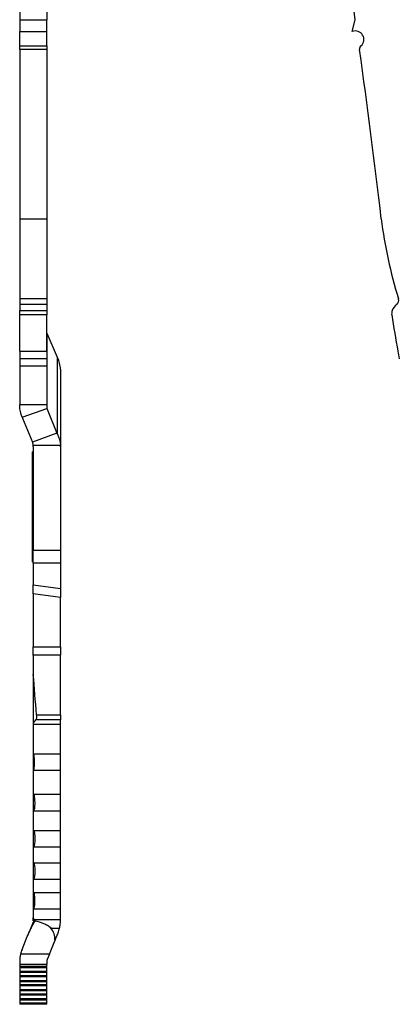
# Model space of a CAD drawing. Header units: inches. Extents: x 0.1 to 87.3, y 0.1 to 33.9.
# Tile 56 of 140: x 27.4 to 29.1, y 6.4 to 11. Entities that reach past the tile are written whole.
import ezdxf

# ---------------------------------------------------------------- set-up
doc = ezdxf.new("R2010")
doc.units = ezdxf.units.IN
doc.header["$MEASUREMENT"] = 0

msp = doc.modelspace()

# ---------------------------------------------------------------- linework, layer by layer
at = {"color": 7, "linetype": 'Continuous', "lineweight": 25}
for p, q in [((27.357965, 12.658339), (27.357965, 11.01062)), ((27.483949, 12.658339), (27.483949, 11.01062)), ((27.357965, 11.01062), (27.483949, 11.01062)), ((27.357965, 11.01062), (27.357965, 10.955384)), ((27.483949, 10.955384), (27.483949, 11.01062)), ((28.902612, 10.955384), (28.916566, 11.01062)), ((27.357965, 10.955384), (27.483949, 10.955384)), ((27.357965, 10.88908), (27.357965, 10.955384)), ((27.483949, 10.88908), (27.483949, 10.955384)), ((27.357965, 10.88908), (27.483949, 10.88908)), ((27.357965, 10.871503), (27.357965, 10.88908)), ((27.483949, 10.88908), (27.483949, 10.871503)), ((27.483949, 10.871503), (27.357965, 10.871503)), ((27.357965, 10.871503), (27.357965, 10.085632)), ((27.483949, 10.871503), (27.483949, 10.085632)), ((27.357965, 10.085632), (27.483949, 10.085632)), ((27.357965, 10.085632), (27.357965, 9.713901)), ((27.483949, 10.085632), (27.483949, 9.713901)), ((27.483949, 9.713901), (27.357965, 9.713901)), ((27.357965, 9.713901), (27.357965, 9.688381)), ((27.483949, 9.713901), (27.483949, 9.688381)), ((27.483949, 9.688381), (27.357965, 9.688381)), ((27.357965, 9.688381), (27.357965, 9.659785)), ((27.357965, 9.659785), (27.483949, 9.659785)), ((27.357965, 9.640114), (27.357965, 9.659785)), ((27.483949, 9.688381), (27.483949, 9.659785)), ((27.483949, 9.659785), (27.483949, 9.640114)), ((27.483949, 9.640114), (27.357965, 9.640114)), ((27.357965, 9.470786), (27.357965, 9.640114)), ((27.483949, 9.470786), (27.483949, 9.640114)), ((27.485794, 9.201443), (27.485794, 9.552604)), ((27.533288, 9.441759), (27.485794, 9.552604)), ((27.357965, 9.470786), (27.483949, 9.470786)), ((27.357965, 9.470786), (27.357965, 9.43634)), ((27.483949, 9.470786), (27.483949, 9.43634)), ((27.483949, 9.43634), (27.357965, 9.43634)), ((27.357965, 9.43634), (27.357965, 9.402086)), ((27.483949, 9.43634), (27.483949, 9.402086)), ((27.533288, 9.085519), (27.533288, 9.441759)), ((27.483949, 9.402086), (27.357965, 9.402086)), ((27.357965, 9.402086), (27.357965, 9.221424)), ((27.483949, 9.402086), (27.483949, 9.221424)), ((27.546936, 9.387204), (27.546936, 9.027714)), ((27.483949, 9.221424), (27.357965, 9.221424)), ((27.357965, 9.217693), (27.357965, 9.221424)), ((27.36997, 9.164621), (27.484477, 9.205732)), ((27.485794, 9.201443), (27.531078, 9.089931)), ((27.371613, 9.160434), (27.416892, 9.048935)), ((27.531078, 9.089931), (27.416892, 9.048935)), ((27.419981, 9.034511), (27.546808, 9.034511)), ((27.420952, 9.027714), (27.420952, 8.5472)), ((27.546936, 9.027714), (27.546936, 8.5472)), ((27.420952, 9.004269), (27.417015, 9.004269)), ((27.417015, 8.492458), (27.417015, 9.004269)), ((27.420952, 8.5472), (27.546936, 8.5472)), ((27.420952, 8.486711), (27.420952, 8.5472)), ((27.546936, 8.5472), (27.546936, 8.486711)), ((27.417015, 8.492458), (27.420952, 8.492458)), ((27.546936, 8.486711), (27.420952, 8.486711)), ((27.420952, 8.486711), (27.420952, 8.38621)), ((27.546936, 8.486711), (27.546936, 8.369063)), ((27.420952, 8.38621), (27.546936, 8.369063)), ((27.420952, 8.34449), (27.420952, 8.38621)), ((27.546936, 8.369063), (27.546936, 8.327343)), ((27.546936, 8.327343), (27.420952, 8.34449)), ((27.420952, 8.34449), (27.420952, 8.098909)), ((27.546936, 8.098909), (27.546936, 8.327343)), ((27.420706, 8.219389), (27.420952, 8.219389)), ((27.420952, 8.17807), (27.420644, 8.17807)), ((27.420644, 8.144094), (27.420952, 8.144094)), ((27.420952, 8.177765), (27.420706, 8.177765)), ((27.420952, 8.103006), (27.420644, 8.103006)), ((27.420952, 8.138092), (27.420706, 8.138092)), ((27.420952, 8.098909), (27.546936, 8.098909)), ((27.420952, 8.059855), (27.420952, 8.098909)), ((27.546936, 8.098909), (27.546936, 8.059855)), ((27.420644, 8.06903), (27.420952, 8.06903)), ((27.546936, 8.059855), (27.420952, 8.059855)), ((27.420952, 8.059855), (27.420952, 7.970239)), ((27.546936, 7.783119), (27.546936, 8.059855)), ((27.547428, 7.879545), (27.546936, 7.879545)), ((27.547428, 7.87954), (27.546936, 7.87954)), ((27.546936, 7.821558), (27.547428, 7.821558)), ((27.546936, 7.821552), (27.547428, 7.821552)), ((27.435797, 7.783119), (27.546936, 7.783119)), ((27.546936, 7.783119), (27.546936, 7.759184)), ((27.420952, 7.743388), (27.420952, 7.739007)), ((27.420952, 7.739007), (27.546936, 7.739007)), ((27.420952, 7.739007), (27.420952, 7.601605)), ((27.546936, 7.759184), (27.433369, 7.759184)), ((27.546936, 7.739007), (27.546936, 7.759184)), ((27.420952, 7.601605), (27.546936, 7.601605)), ((27.420952, 7.601605), (27.420952, 7.601195)), ((27.420952, 7.525621), (27.420952, 7.413939)), ((27.421066, 7.525621), (27.546936, 7.525621)), ((27.422278, 7.413416), (27.546936, 7.413416)), ((27.420952, 7.336113), (27.420952, 7.247222)), ((27.422839, 7.337432), (27.546936, 7.337432)), ((27.423235, 7.245306), (27.546936, 7.245306)), ((27.420952, 7.166691), (27.420952, 7.097697)), ((27.423328, 7.169322), (27.546936, 7.169322)), ((27.423213, 7.095306), (27.546936, 7.095306)), ((27.420952, 7.017274), (27.420952, 6.958379)), ((27.422886, 7.019322), (27.546936, 7.019322)), ((27.42246, 6.957117), (27.546936, 6.957117)), ((27.420952, 6.880707), (27.420952, 6.840581)), ((27.421748, 6.881133), (27.546936, 6.881133)), ((27.418488, 6.815293), (27.392877, 6.752536)), ((27.418488, 6.815293), (27.419492, 6.817754)), ((27.418488, 6.815293), (27.423508, 6.815293)), ((27.420952, 6.825192), (27.420952, 6.840581)), ((27.423173, 6.831526), (27.546936, 6.831526)), ((27.423508, 6.815542), (27.423508, 6.831404)), ((27.502915, 6.791921), (27.543085, 6.791921)), ((27.52278, 6.737422), (27.536138, 6.770152)), ((27.368738, 6.693385), (27.392877, 6.752536)), ((27.495828, 6.671377), (27.521125, 6.733364)), ((27.52278, 6.737422), (27.521125, 6.733364)), ((27.521213, 6.737422), (27.52278, 6.737422)), ((27.35794, 6.638345), (27.35794, 6.623052)), ((27.495828, 6.671377), (27.361734, 6.671377)), ((27.483924, 6.638345), (27.483924, 6.623052)), ((27.495828, 6.671377), (27.485383, 6.645783)), ((27.35794, 6.623052), (27.35794, 6.615721)), ((27.483924, 6.623052), (27.35794, 6.623052)), ((27.35794, 6.615721), (27.483924, 6.615721)), ((27.35794, 6.615721), (27.35794, 6.609784)), ((27.35794, 6.609784), (27.483924, 6.609784)), ((27.35794, 6.609784), (27.35794, 6.591468)), ((27.35794, 6.591468), (27.483924, 6.591468)), ((27.35794, 6.591468), (27.35794, 6.587007)), ((27.35794, 6.587007), (27.483924, 6.587007)), ((27.35794, 6.587007), (27.35794, 6.572421)), ((27.483924, 6.615721), (27.483924, 6.623052)), ((27.483924, 6.609784), (27.483924, 6.615721)), ((27.483924, 6.591468), (27.483924, 6.609784)), ((27.483924, 6.587007), (27.483924, 6.591468)), ((27.483924, 6.572421), (27.483924, 6.587007)), ((27.35794, 6.572421), (27.483924, 6.572421)), ((27.35794, 6.572421), (27.35794, 6.567617)), ((27.35794, 6.567617), (27.483924, 6.567617)), ((27.35794, 6.567617), (27.35794, 6.549476)), ((27.35794, 6.549476), (27.483924, 6.549476)), ((27.35794, 6.549476), (27.35794, 6.544566)), ((27.35794, 6.544566), (27.483924, 6.544566)), ((27.35794, 6.544566), (27.35794, 6.530069)), ((27.483924, 6.567617), (27.483924, 6.572421)), ((27.483924, 6.549476), (27.483924, 6.567617)), ((27.483924, 6.544566), (27.483924, 6.549476)), ((27.483924, 6.530069), (27.483924, 6.544566)), ((27.35794, 6.530069), (27.483924, 6.530069)), ((27.35794, 6.530069), (27.35794, 6.525072)), ((27.35794, 6.525072), (27.483924, 6.525072)), ((27.35794, 6.525072), (27.35794, 6.506952)), ((27.35794, 6.506952), (27.483924, 6.506952)), ((27.35794, 6.506952), (27.35794, 6.501974)), ((27.35794, 6.501974), (27.483924, 6.501974)), ((27.35794, 6.501974), (27.35794, 6.487478)), ((27.483924, 6.525072), (27.483924, 6.530069)), ((27.483924, 6.506952), (27.483924, 6.525072)), ((27.483924, 6.501974), (27.483924, 6.506952)), ((27.483924, 6.487478), (27.483924, 6.501974)), ((27.35794, 6.487478), (27.483924, 6.487478)), ((27.35794, 6.487478), (27.35794, 6.48252)), ((27.35794, 6.48252), (27.483924, 6.48252)), ((27.35794, 6.48252), (27.35794, 6.4644)), ((27.35794, 6.4644), (27.483924, 6.4644)), ((27.35794, 6.4644), (27.35794, 6.459422)), ((27.35794, 6.459422), (27.483924, 6.459422)), ((27.35794, 6.459422), (27.35794, 6.444926)), ((27.483924, 6.48252), (27.483924, 6.487478)), ((27.483924, 6.4644), (27.483924, 6.48252)), ((27.483924, 6.459422), (27.483924, 6.4644)), ((27.483924, 6.444926), (27.483924, 6.459422)), ((27.35794, 6.444926), (27.483924, 6.444926)), ((27.35794, 6.444926), (27.35794, 6.438197)), ((27.483924, 6.438197), (27.35794, 6.438197)), ((27.483924, 6.438197), (27.483924, 6.444926))]:
    msp.add_line(p, q, dxfattribs=at)
for centre, radius, start, end in [((-4.061445, 6.245018), 33.320567, 8.2228033, 11.0971622), ((28.917077, 10.918767), 0.03937, 311.057049, 111.556172), ((28.955865, 10.874237), 0.019685, 131.057049, 187.981176), ((-4.061445, 6.245018), 33.320567, 6.6187705, 7.9811757), ((31.126346, 10.343373), 2.105141, 187.032592, 197.398541), ((29.095404, 9.706971), 0.023176, 306.664821, 17.398541), ((29.124713, 9.646077), 0.03937, 159.623586, 188.711348), ((29.146857, 9.637852), 0.062992, 126.664394, 159.623586), ((34.233674, 10.428893), 5.207956, 188.711348, 190.601084), ((30.593526, 9.72224), 1.500142, 189.649497, 190.986763), ((27.401267, 6.825192), 0.145669, 337.8, 346.796821), ((27.503609, 6.638345), 0.145669, 166.893697, 180), ((27.503609, 6.638345), 0.019685, 157.8, 180)]:
    msp.add_arc(centre, radius, start, end, dxfattribs=at)
for centre, major_axis, ratio, start_param, end_param in [((27.503634, 9.207851), (-0.010552, 0.019488), 0.85272305, 1.2371005, 1.44136054), ((27.503634, 9.207851), (-0.078088, 0.144209), 0.85272305, 1.41385775, 1.44136054), ((27.401267, 9.027714), (0, 0.021915), 0.89826446, 4.71238898, 5.02772572), ((27.401267, 9.027714), (0, 0.162167), 0.89826446, 4.71238898, 4.75431161), ((27.380879, 6.743076), (0.140566, 0), 0.70020754, 6.22570225, 6.80247025)]:
    msp.add_ellipse(centre, major_axis=major_axis, ratio=ratio, start_param=start_param, end_param=end_param, dxfattribs=at)
for points, knots in [([(27.546936, 9.387204), (27.546936, 9.396569), (27.545775, 9.405908), (27.541174, 9.424253), (27.537775, 9.433144), (27.533288, 9.441759)], [0, 0, 0, 0, 0.5, 0.5, 1, 1, 1, 1]), ([(27.416892, 9.048935), (27.417253, 9.047267), (27.417614, 9.0456), (27.41798, 9.043927), (27.418347, 9.042254), (27.418721, 9.040576), (27.419107, 9.038888)], [0, 0, 0, 0, 0.000141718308, 0.000141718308, 0.000141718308, 0.000283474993, 0.000283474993, 0.000283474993, 0.000283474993]), ([(27.435797, 7.783119), (27.436193, 7.777924), (27.436119, 7.77225), (27.435177, 7.763499), (27.434339, 7.76042), (27.433369, 7.759184)], [0, 0, 0, 0, 0.5, 0.5, 1, 1, 1, 1]), ([(27.546936, 7.601605), (27.546936, 7.601605), (27.546936, 7.602048), (27.546936, 7.603782), (27.546936, 7.605094), (27.546936, 7.608526), (27.546936, 7.610625), (27.546936, 7.615582), (27.546936, 7.61847), (27.546936, 7.627936), (27.546936, 7.635563), (27.546936, 7.652031), (27.546936, 7.661042), (27.546936, 7.678907), (27.546936, 7.688002), (27.546936, 7.704701), (27.546936, 7.712368), (27.546936, 7.725195), (27.546936, 7.73031), (27.546936, 7.737224), (27.546936, 7.739007), (27.546936, 7.739007)], [0, 0, 0, 0, 0.0625, 0.0625, 0.125, 0.125, 0.1875, 0.1875, 0.25, 0.25, 0.375, 0.375, 0.5, 0.5, 0.625, 0.625, 0.75, 0.75, 0.875, 0.875, 1, 1, 1, 1]), ([(27.421066, 7.525621), (27.421938, 7.525621), (27.422784, 7.526642), (27.4243, 7.530407), (27.424975, 7.533179), (27.426594, 7.543149), (27.427143, 7.551967), (27.427103, 7.56998), (27.426513, 7.579219), (27.424311, 7.594194), (27.422695, 7.599714), (27.420952, 7.601195)], [0, 0, 0, 0, 0.125, 0.125, 0.25, 0.25, 0.5, 0.5, 0.75, 0.75, 1, 1, 1, 1]), ([(27.546936, 7.525621), (27.546936, 7.525621), (27.546936, 7.529723), (27.546936, 7.540278), (27.546936, 7.544494), (27.546936, 7.553704), (27.546936, 7.558678), (27.546936, 7.573589), (27.546936, 7.583485), (27.546936, 7.59403), (27.546936, 7.596842), (27.546936, 7.600631), (27.546936, 7.601605), (27.546936, 7.601605)], [0, 0, 0, 0, 0.25, 0.25, 0.375, 0.375, 0.5, 0.5, 0.75, 0.75, 0.875, 0.875, 1, 1, 1, 1]), ([(27.546936, 7.413416), (27.546936, 7.413416), (27.546936, 7.414864), (27.546936, 7.419068), (27.546936, 7.420782), (27.546936, 7.42483), (27.546936, 7.427188), (27.546936, 7.434918), (27.546936, 7.441147), (27.546936, 7.454594), (27.546936, 7.461953), (27.546936, 7.476542), (27.546936, 7.48397), (27.546936, 7.497607), (27.546936, 7.503867), (27.546936, 7.514342), (27.546936, 7.518519), (27.546936, 7.524165), (27.546936, 7.525621), (27.546936, 7.525621)], [0, 0, 0, 0, 0.125, 0.125, 0.1875, 0.1875, 0.25, 0.25, 0.375, 0.375, 0.5, 0.5, 0.625, 0.625, 0.75, 0.75, 0.875, 0.875, 1, 1, 1, 1]), ([(27.422839, 7.337432), (27.423755, 7.337432), (27.424649, 7.338548), (27.426257, 7.342672), (27.426973, 7.345701), (27.428667, 7.356447), (27.429228, 7.36592), (27.429091, 7.38483), (27.428392, 7.394353), (27.426526, 7.405173), (27.425767, 7.408183), (27.424108, 7.412287), (27.423194, 7.413416), (27.422278, 7.413416)], [0, 0, 0, 0, 0.125, 0.125, 0.25, 0.25, 0.5, 0.5, 0.75, 0.75, 0.875, 0.875, 1, 1, 1, 1]), ([(27.546936, 7.337432), (27.546936, 7.337432), (27.546936, 7.341534), (27.546936, 7.352089), (27.546936, 7.356305), (27.546936, 7.365515), (27.546936, 7.370489), (27.546936, 7.3854), (27.546936, 7.395296), (27.546936, 7.405842), (27.546936, 7.408653), (27.546936, 7.412442), (27.546936, 7.413416), (27.546936, 7.413416)], [0, 0, 0, 0, 0.25, 0.25, 0.375, 0.375, 0.5, 0.5, 0.75, 0.75, 0.875, 0.875, 1, 1, 1, 1]), ([(27.546936, 7.245306), (27.546936, 7.245306), (27.546936, 7.246495), (27.546936, 7.251096), (27.546936, 7.254498), (27.546936, 7.26296), (27.546936, 7.268074), (27.546936, 7.279115), (27.546936, 7.285157), (27.546936, 7.297136), (27.546936, 7.303234), (27.546936, 7.314431), (27.546936, 7.319571), (27.546936, 7.328171), (27.546936, 7.331601), (27.546936, 7.336236), (27.546936, 7.337432), (27.546936, 7.337432)], [0, 0, 0, 0, 0.125, 0.125, 0.25, 0.25, 0.375, 0.375, 0.5, 0.5, 0.625, 0.625, 0.75, 0.75, 0.875, 0.875, 1, 1, 1, 1]), ([(27.423328, 7.169322), (27.424245, 7.169322), (27.425146, 7.170437), (27.426784, 7.174564), (27.42752, 7.177597), (27.429284, 7.188355), (27.429904, 7.197839), (27.429883, 7.216735), (27.429242, 7.226237), (27.427445, 7.237042), (27.426707, 7.240056), (27.425052, 7.2442), (27.424152, 7.245306), (27.423235, 7.245306)], [0, 0, 0, 0, 0.125, 0.125, 0.25, 0.25, 0.5, 0.5, 0.75, 0.75, 0.875, 0.875, 1, 1, 1, 1]), ([(27.546936, 7.169322), (27.546936, 7.169322), (27.546936, 7.173424), (27.546936, 7.183979), (27.546936, 7.188195), (27.546936, 7.197404), (27.546936, 7.202378), (27.546936, 7.21729), (27.546936, 7.227186), (27.546936, 7.237731), (27.546936, 7.240542), (27.546936, 7.244332), (27.546936, 7.245306), (27.546936, 7.245306)], [0, 0, 0, 0, 0.25, 0.25, 0.375, 0.375, 0.5, 0.5, 0.75, 0.75, 0.875, 0.875, 1, 1, 1, 1]), ([(27.546936, 7.095306), (27.546936, 7.095306), (27.546936, 7.096261), (27.546936, 7.099958), (27.546936, 7.102691), (27.546936, 7.10949), (27.546936, 7.113598), (27.546936, 7.122469), (27.546936, 7.127323), (27.546936, 7.136947), (27.546936, 7.141846), (27.546936, 7.150842), (27.546936, 7.154972), (27.546936, 7.161881), (27.546936, 7.164637), (27.546936, 7.168361), (27.546936, 7.169322), (27.546936, 7.169322)], [0, 0, 0, 0, 0.125, 0.125, 0.25, 0.25, 0.375, 0.375, 0.5, 0.5, 0.625, 0.625, 0.75, 0.75, 0.875, 0.875, 1, 1, 1, 1]), ([(27.422886, 7.019322), (27.423803, 7.019322), (27.424711, 7.020437), (27.426372, 7.024571), (27.427126, 7.027612), (27.428949, 7.03839), (27.429621, 7.047893), (27.4297, 7.066788), (27.429111, 7.076276), (27.427374, 7.087062), (27.42665, 7.090074), (27.425026, 7.094194), (27.42413, 7.095306), (27.423213, 7.095306)], [0, 0, 0, 0, 0.125, 0.125, 0.25, 0.25, 0.5, 0.5, 0.75, 0.75, 0.875, 0.875, 1, 1, 1, 1]), ([(27.546936, 7.019322), (27.546936, 7.019322), (27.546936, 7.023424), (27.546936, 7.033979), (27.546936, 7.038195), (27.546936, 7.047404), (27.546936, 7.052378), (27.546936, 7.06729), (27.546936, 7.077186), (27.546936, 7.087731), (27.546936, 7.090542), (27.546936, 7.094332), (27.546936, 7.095306), (27.546936, 7.095306)], [0, 0, 0, 0, 0.25, 0.25, 0.375, 0.375, 0.5, 0.5, 0.75, 0.75, 0.875, 0.875, 1, 1, 1, 1]), ([(27.546936, 6.957117), (27.546936, 6.957117), (27.546936, 6.957919), (27.546936, 6.961027), (27.546936, 6.963323), (27.546936, 6.971894), (27.546936, 6.979981), (27.546936, 6.992113), (27.546936, 6.996231), (27.546936, 7.003791), (27.546936, 7.007262), (27.546936, 7.015972), (27.546936, 7.019322), (27.546936, 7.019322)], [0, 0, 0, 0, 0.125, 0.125, 0.25, 0.25, 0.5, 0.5, 0.625, 0.625, 0.75, 0.75, 1, 1, 1, 1]), ([(27.421748, 6.881133), (27.422663, 6.881133), (27.423575, 6.882248), (27.425257, 6.886388), (27.426025, 6.889434), (27.427902, 6.900231), (27.42862, 6.90975), (27.428793, 6.928643), (27.428252, 6.938117), (27.426571, 6.948886), (27.425864, 6.951893), (27.424266, 6.956004), (27.423376, 6.957117), (27.42246, 6.957117)], [0, 0, 0, 0, 0.125, 0.125, 0.25, 0.25, 0.5, 0.5, 0.75, 0.75, 0.875, 0.875, 1, 1, 1, 1]), ([(27.546936, 6.881133), (27.546936, 6.881133), (27.546936, 6.885235), (27.546936, 6.89579), (27.546936, 6.900006), (27.546936, 6.909215), (27.546936, 6.914189), (27.546936, 6.929101), (27.546936, 6.938997), (27.546936, 6.949542), (27.546936, 6.952354), (27.546936, 6.956143), (27.546936, 6.957117), (27.546936, 6.957117)], [0, 0, 0, 0, 0.25, 0.25, 0.375, 0.375, 0.5, 0.5, 0.75, 0.75, 0.875, 0.875, 1, 1, 1, 1]), ([(27.546936, 6.883699), (27.546936, 6.884239), (27.546936, 6.886119), (27.546936, 6.888145), (27.546936, 6.888483), (27.546936, 6.88866)], [0, 0, 0, 0, 0.16112307, 0.5611915, 1, 1, 1, 1]), ([(27.546936, 6.831526), (27.546936, 6.831526), (27.546936, 6.832166), (27.546936, 6.834644), (27.546936, 6.836476), (27.546936, 6.843311), (27.546936, 6.84976), (27.546936, 6.86266), (27.546936, 6.8692), (27.546936, 6.878462), (27.546936, 6.881133), (27.546936, 6.881133)], [0, 0, 0, 0, 0.125, 0.125, 0.25, 0.25, 0.5, 0.5, 0.75, 0.75, 1, 1, 1, 1]), ([(27.392877, 6.752536), (27.395458, 6.758445), (27.39806, 6.76425), (27.403306, 6.775648), (27.405968, 6.781276), (27.411149, 6.791921), (27.413688, 6.796984), (27.418662, 6.806581), (27.421108, 6.811134), (27.423439, 6.815293)], [0, 0, 0, 0, 0.25, 0.25, 0.5, 0.5, 0.75, 0.75, 1, 1, 1, 1]), ([(27.420952, 6.840581), (27.421215, 6.837819), (27.421547, 6.83555), (27.42231, 6.832389), (27.422738, 6.831526), (27.423173, 6.831526)], [0, 0, 0, 0, 0.5, 0.5, 1, 1, 1, 1]), ([(27.427505, 6.826288), (27.441524, 6.823339), (27.455167, 6.819501), (27.474681, 6.811593), (27.481019, 6.808592), (27.492918, 6.801405), (27.49853, 6.797292), (27.502915, 6.791921)], [0, 0, 0, 0, 0.5, 0.5, 0.75, 0.75, 1, 1, 1, 1]), ([(27.543085, 6.791921), (27.544616, 6.798446), (27.545628, 6.804868), (27.546788, 6.816427), (27.546936, 6.821508), (27.546936, 6.825192)], [0, 0, 0, 0, 0.5, 0.5, 1, 1, 1, 1])]:
    msp.add_open_spline(points, degree=3, knots=knots, dxfattribs=at)
for points in [[(27.36997, 9.164621), (27.362068, 9.181478), (27.357965, 9.199575), (27.357965, 9.217693)], [(27.483949, 9.221424), (27.483949, 9.218913), (27.483949, 9.216401), (27.483949, 9.213872)], [(27.483949, 9.213872), (27.483949, 9.211157), (27.48412, 9.208433), (27.484477, 9.205732)], [(27.533288, 9.085519), (27.532551, 9.086989), (27.531814, 9.08846), (27.531078, 9.089931)], [(27.533288, 9.085519), (27.541378, 9.069372), (27.546005, 9.052007), (27.546808, 9.034511)], [(27.419107, 9.038888), (27.419438, 9.037447), (27.419731, 9.035986), (27.419981, 9.034511)], [(27.435797, 7.783119), (27.43105, 7.845474), (27.426111, 7.907846), (27.420952, 7.970239)], [(27.420952, 7.970239), (27.420952, 7.894905), (27.420952, 7.819258), (27.420952, 7.743388)], [(27.420952, 7.743388), (27.425094, 7.748653), (27.429233, 7.753919), (27.433369, 7.759184)], [(27.420952, 7.601195), (27.420952, 7.576025), (27.420952, 7.550836), (27.420952, 7.525633)], [(27.422278, 7.413416), (27.421835, 7.413416), (27.421393, 7.413591), (27.420952, 7.413939)], [(27.420952, 7.413939), (27.420952, 7.388007), (27.420952, 7.362063), (27.420952, 7.336113)], [(27.420952, 7.336113), (27.421567, 7.336989), (27.422195, 7.337432), (27.422839, 7.337432)], [(27.423235, 7.245306), (27.422456, 7.245306), (27.421695, 7.245951), (27.420952, 7.247222)], [(27.420952, 7.247222), (27.420952, 7.220381), (27.420952, 7.193536), (27.420952, 7.166691)], [(27.420952, 7.166691), (27.421703, 7.168418), (27.422505, 7.169322), (27.423328, 7.169322)], [(27.423213, 7.095306), (27.422425, 7.095306), (27.421672, 7.096116), (27.420952, 7.097697)], [(27.420952, 7.097697), (27.420952, 7.070884), (27.420952, 7.044075), (27.420952, 7.017274)], [(27.420952, 7.017274), (27.421568, 7.018616), (27.422225, 7.019322), (27.422886, 7.019322)], [(27.42246, 6.957117), (27.421941, 6.957117), (27.421438, 6.957542), (27.420952, 6.958379)], [(27.420952, 6.958379), (27.420952, 6.932478), (27.420952, 6.906586), (27.420952, 6.880707)], [(27.420952, 6.880707), (27.421216, 6.88099), (27.421481, 6.881133), (27.421748, 6.881133)], [(27.423173, 6.831526), (27.423285, 6.831521), (27.423396, 6.83148), (27.423508, 6.831404)], [(27.423508, 6.831404), (27.424945, 6.830933), (27.426317, 6.829107), (27.427505, 6.826288)], [(27.427505, 6.826288), (27.426089, 6.823208), (27.424756, 6.819712), (27.423508, 6.815791)], [(27.546936, 6.825192), (27.546936, 6.82927), (27.546936, 6.831481), (27.546936, 6.831526)], [(27.521213, 6.737422), (27.521101, 6.73606), (27.521072, 6.734707), (27.521125, 6.733364)], [(27.368738, 6.693385), (27.365482, 6.685405), (27.363277, 6.678005), (27.361734, 6.671377)]]:
    msp.add_open_spline(points, degree=3, dxfattribs=at)

doc.saveas('drawing.dxf')
